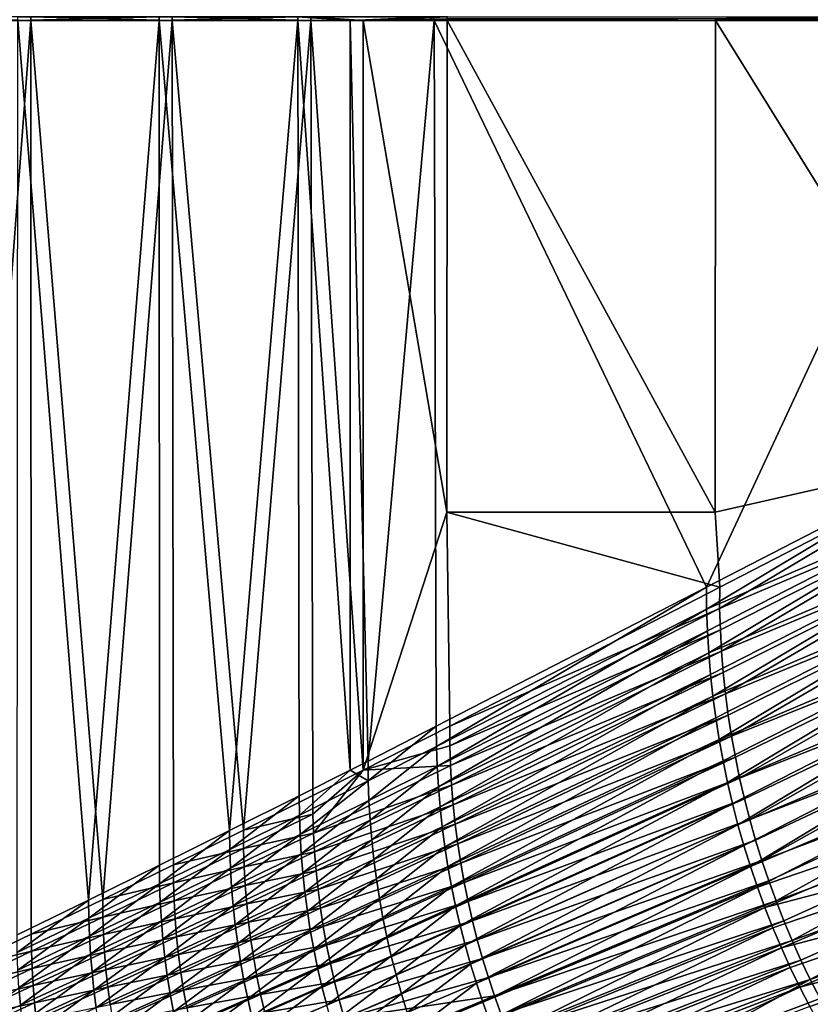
# Model space of a CAD drawing. Header units: metres. Extents: x -901 to 901, y -486 to 401.
# Tile 54 of 256: x -810 to -649, y -201 to -1. Entities that reach past the tile are written whole.
import ezdxf

# ---------------------------------------------------------------- set-up
doc = ezdxf.new("R2010")
doc.units = ezdxf.units.M

msp = doc.modelspace()

# ---------------------------------------------------------------- linework, layer by layer
at = {"layer": 'top0'}
for points in [[(-807.809692, 0, -84.516403), (-837.088196, 0, -32.084431), (-807.810669, -0.734328, -84.516914)], [(-807.810669, -0.734328, -84.516914), (-837.088196, 0, -32.084431), (-837.088196, -0.734328, -32.084431)], [(-810.437317, -0.734328, -85.966187), (-810.4375, 0, -85.965866), (-781.701599, 0, -138.666122)], [(-781.700806, -0.734328, -138.667664), (-810.437317, -0.734328, -85.966187), (-781.701599, 0, -138.666122)], [(-779.059814, -0.734328, -137.244614), (-807.809692, 0, -84.516403), (-807.810669, -0.734328, -84.516914)], [(-779.052307, 0, -137.24057), (-807.809692, 0, -84.516403), (-779.059814, -0.734328, -137.244614)], [(-781.700806, -0.734328, -138.667664), (-781.701599, 0, -138.666122), (-753.496826, 0, -191.653)], [(-753.495422, -0.734328, -191.655746), (-781.700806, -0.734328, -138.667664), (-753.496826, 0, -191.653)], [(-750.842468, -0.734328, -190.255051), (-779.052307, 0, -137.24057), (-779.059814, -0.734328, -137.244614)], [(-750.816284, 0, -190.241318), (-779.052307, 0, -137.24057), (-750.842468, -0.734328, -190.255051)], [(-753.495422, -0.734328, -191.655746), (-753.496826, 0, -191.653), (-742.870361, -0.734328, -211.955231)], [(-753.496826, 0, -191.653), (-725.827454, 0, -244.918442), (-742.870361, -0.734328, -211.955231)], [(-740.209778, -0.734328, -210.569122), (-750.816284, 0, -190.241318), (-750.842468, -0.734328, -190.255051)], [(-723.064026, 0, -243.459503), (-750.816284, 0, -190.241318), (-740.209778, -0.734328, -210.569122)], [(-742.870361, -0.734328, -211.955231), (-725.827454, 0, -244.918442), (-725.825378, -0.734328, -244.922424)], [(-723.216858, -0.367164, -243.568054), (-723.064026, 0, -243.459503), (-740.209778, -0.734328, -210.569122)], [(-725.827454, 0, -244.918442), (-616.804932, 0, -458.834534), (-725.825378, -0.734328, -244.922424)], [(-725.825378, -0.734328, -244.922424), (-616.804932, 0, -458.834534), (-616.804932, -0.734328, -458.834534)], [(-614.131897, -0.734328, -457.472565), (-614.131897, 0, -457.472565), (-668.633911, -0.367164, -350.511444)], [(-807.810669, -0.734328, -84.516914), (-837.088196, -0.734328, -32.084431), (-822.350586, -193.51033, -58.322872)], [(-807.810669, -0.734328, -84.516914), (-822.350586, -193.51033, -58.322872), (-807.704529, -186.459198, -84.709206)], [(-796.066223, -179.526642, -112.16452), (-810.610718, -186.594025, -85.651978), (-810.437317, -0.734328, -85.966187)], [(-781.700806, -0.734328, -138.667664), (-796.066223, -179.526642, -112.16452), (-810.437317, -0.734328, -85.966187)], [(-779.059814, -0.734328, -137.244614), (-807.810669, -0.734328, -84.516914), (-793.191101, -179.409454, -111.17083)], [(-793.191101, -179.409454, -111.17083), (-807.810669, -0.734328, -84.516914), (-807.704529, -186.459198, -84.709206)], [(-781.700806, -0.734328, -138.667664), (-781.656067, -172.460541, -138.750656), (-796.066223, -179.526642, -112.16452)], [(-778.811157, -172.360596, -137.706192), (-779.059814, -0.734328, -137.244614), (-793.191101, -179.409454, -111.17083)], [(-753.495422, -0.734328, -191.655746), (-767.380737, -165.394821, -165.409515), (-781.700806, -0.734328, -138.667664)], [(-767.380737, -165.394821, -165.409515), (-781.656067, -172.460541, -138.750656), (-781.700806, -0.734328, -138.667664)], [(-750.842468, -0.734328, -190.255051), (-779.059814, -0.734328, -137.244614), (-764.565918, -165.31218, -164.313034)], [(-779.059814, -0.734328, -137.244614), (-778.811157, -172.360596, -137.706192), (-764.565918, -165.31218, -164.313034)], [(-753.495422, -0.734328, -191.655746), (-753.240601, -158.329086, -192.140335), (-767.380737, -165.394821, -165.409515)], [(-750.842468, -0.734328, -190.255051), (-764.565918, -165.31218, -164.313034), (-750.455872, -158.264175, -190.990326)], [(-742.870361, -0.734328, -211.955231), (-742.870422, -153.103928, -211.955048), (-753.495422, -0.734328, -191.655746)], [(-742.870422, -153.103928, -211.955048), (-753.240601, -158.329086, -192.140335), (-753.495422, -0.734328, -191.655746)], [(-740.209778, -0.734328, -210.569122), (-750.842468, -0.734328, -190.255051), (-740.209839, -153.103928, -210.568954)], [(-740.209839, -153.103928, -210.568954), (-750.842468, -0.734328, -190.255051), (-750.455872, -158.264175, -190.990326)], [(-739.236023, -151.263885, -218.942551), (-742.870422, -153.103928, -211.955048), (-742.870361, -0.734328, -211.955231)], [(-725.825378, -0.734328, -244.922424), (-739.236023, -151.263885, -218.942551), (-742.870361, -0.734328, -211.955231)], [(-723.216858, -100.644043, -243.568054), (-740.209778, -0.734328, -210.569122), (-740.209839, -153.103928, -210.568954)], [(-740.209778, -0.734328, -210.569122), (-723.150757, -0.734328, -243.534088), (-723.216858, -0.367164, -243.568054)], [(-723.150757, -0.734328, -243.534088), (-740.209778, -0.734328, -210.569122), (-723.216858, -100.644043, -243.568054)], [(-725.367249, -144.19957, -245.815536), (-739.236023, -151.263885, -218.942551), (-725.825378, -0.734328, -244.922424)], [(-670.434082, -115.926102, -353.581329), (-725.367249, -144.19957, -245.815536), (-725.825378, -0.734328, -244.922424)], [(-725.825378, -0.734328, -244.922424), (-616.804932, -0.734328, -458.834534), (-670.434082, -115.926102, -353.581329)], [(-723.150757, -0.734328, -243.534088), (-668.570313, -0.734328, -350.479034), (-723.216858, -0.367164, -243.568054)], [(-723.216858, -0.367164, -243.568054), (-668.570313, -0.734328, -350.479034), (-668.633911, -0.367164, -350.511444)], [(-668.631653, -100.644043, -350.515869), (-723.150757, -0.734328, -243.534088), (-723.216858, -100.644043, -243.568054)], [(-668.570313, -0.734328, -350.479034), (-723.150757, -0.734328, -243.534088), (-668.631653, -100.644043, -350.515869)], [(-616.804932, -0.734328, -458.834534), (-616.838867, -88.329659, -458.767822), (-670.434082, -115.926102, -353.581329)], [(-668.570313, -0.734328, -350.479034), (-614.131897, -0.734328, -457.472565), (-668.633911, -0.367164, -350.511444)], [(-614.165894, -88.329659, -457.405853), (-668.570313, -0.734328, -350.479034), (-668.631653, -100.644043, -350.515869)], [(-614.131897, -0.734328, -457.472565), (-668.570313, -0.734328, -350.479034), (-614.165894, -88.329659, -457.405853)], [(-670.434082, -115.926102, -353.581329), (-616.838867, -88.329659, -458.767822), (-670.383667, -120.376602, -353.576569)], [(-616.838867, -88.329659, -458.767822), (-616.383362, -97.230095, -459.2565), (-670.383667, -120.376602, -353.576569)], [(-667.729553, -115.949875, -352.131775), (-614.165894, -88.329659, -457.405853), (-668.631653, -100.644043, -350.515869)], [(-667.748901, -120.282845, -352.144684), (-614.165894, -88.329659, -457.405853), (-667.729553, -115.949875, -352.131775)], [(-613.712524, -97.281593, -457.87912), (-614.165894, -88.329659, -457.405853), (-667.748901, -120.282845, -352.144684)], [(-670.383667, -120.376602, -353.576569), (-616.383362, -97.230095, -459.2565), (-670.226379, -124.822845, -353.573914)], [(-616.383362, -97.230095, -459.2565), (-669.962219, -129.262177, -353.573303), (-670.226379, -124.822845, -353.573914)], [(-616.383362, -97.230095, -459.2565), (-615.550049, -106.077751, -459.685333), (-669.962219, -129.262177, -353.573303)], [(-667.603149, -124.623314, -352.130127), (-613.712524, -97.281593, -457.87912), (-667.748901, -120.282845, -352.144684)], [(-613.712524, -97.281593, -457.87912), (-667.603149, -124.623314, -352.130127), (-667.35321, -128.959549, -352.118317)], [(-612.863892, -106.216515, -458.294708), (-613.712524, -97.281593, -457.87912), (-667.35321, -128.959549, -352.118317)], [(-740.209839, -153.103928, -210.568954), (-722.620789, -144.166611, -244.564392), (-723.216858, -100.644043, -243.568054)], [(-722.620789, -144.166611, -244.564392), (-667.729553, -115.949875, -352.131775), (-723.216858, -100.644043, -243.568054)], [(-723.216858, -100.644043, -243.568054), (-667.729553, -115.949875, -352.131775), (-668.631653, -100.644043, -350.515869)], [(-615.550049, -106.077751, -459.685333), (-669.591248, -133.691971, -353.574738), (-669.962219, -129.262177, -353.573303)], [(-669.591248, -133.691971, -353.574738), (-615.550049, -106.077751, -459.685333), (-669.113586, -138.109573, -353.578125)], [(-615.550049, -106.077751, -459.685333), (-614.345459, -114.860573, -460.055634), (-669.113586, -138.109573, -353.578125)], [(-612.863892, -106.216515, -458.294708), (-667.35321, -128.959549, -352.118317), (-666.999268, -133.288513, -352.109253)], [(-666.541565, -137.607285, -352.102966), (-612.863892, -106.216515, -458.294708), (-666.999268, -133.288513, -352.109253)], [(-611.619263, -115.12542, -458.653259), (-612.863892, -106.216515, -458.294708), (-666.541565, -137.607285, -352.102966)], [(-725.320801, -148.305405, -245.812531), (-725.367249, -144.19957, -245.815536), (-670.434082, -115.926102, -353.581329)], [(-725.320801, -148.305405, -245.812531), (-670.434082, -115.926102, -353.581329), (-670.383667, -120.376602, -353.576569)], [(-722.620789, -144.166611, -244.564392), (-667.748901, -120.282845, -352.144684), (-667.729553, -115.949875, -352.131775)], [(-669.113586, -138.109573, -353.578125), (-614.345459, -114.860573, -460.055634), (-668.52948, -142.512344, -353.583496)], [(-614.345459, -114.860573, -460.055634), (-667.83905, -146.897659, -353.59079), (-668.52948, -142.512344, -353.583496)], [(-614.345459, -114.860573, -460.055634), (-612.775635, -123.566879, -460.368866), (-667.83905, -146.897659, -353.59079)], [(-665.980164, -141.913452, -352.099426), (-611.619263, -115.12542, -458.653259), (-666.541565, -137.607285, -352.102966)], [(-611.619263, -115.12542, -458.653259), (-665.980164, -141.913452, -352.099426), (-665.315186, -146.204742, -352.098572)], [(-609.978149, -123.998863, -458.955475), (-611.619263, -115.12542, -458.653259), (-665.315186, -146.204742, -352.098572)], [(-725.177063, -152.405289, -245.81189), (-725.320801, -148.305405, -245.812531), (-670.383667, -120.376602, -353.576569)], [(-725.177063, -152.405289, -245.81189), (-670.383667, -120.376602, -353.576569), (-670.226379, -124.822845, -353.573914)], [(-722.596619, -148.166397, -244.556442), (-667.748901, -120.282845, -352.144684), (-722.620789, -144.166611, -244.564392)], [(-667.603149, -124.623314, -352.130127), (-667.748901, -120.282845, -352.144684), (-722.596619, -148.166397, -244.556442)], [(-612.775635, -123.566879, -460.368866), (-667.042786, -151.262909, -353.599945), (-667.83905, -146.897659, -353.59079)], [(-667.042786, -151.262909, -353.599945), (-612.775635, -123.566879, -460.368866), (-666.14093, -155.605484, -353.610962)], [(-612.775635, -123.566879, -460.368866), (-610.845642, -132.185837, -460.626404), (-666.14093, -155.605484, -353.610962)], [(-609.978149, -123.998863, -458.955475), (-665.315186, -146.204742, -352.098572), (-664.546814, -150.478912, -352.100403)], [(-663.67511, -154.733658, -352.104858), (-609.978149, -123.998863, -458.955475), (-664.546814, -150.478912, -352.100403)], [(-607.944824, -132.820221, -459.201874), (-609.978149, -123.998863, -458.955475), (-663.67511, -154.733658, -352.104858)], [(-724.936035, -156.496887, -245.813583), (-725.177063, -152.405289, -245.81189), (-670.226379, -124.822845, -353.573914)], [(-670.226379, -124.822845, -353.573914), (-669.962219, -129.262177, -353.573303), (-724.936035, -156.496887, -245.813583)], [(-667.603149, -124.623314, -352.130127), (-722.596619, -148.166397, -244.556442), (-722.463989, -152.165344, -244.544098)], [(-667.35321, -128.959549, -352.118317), (-667.603149, -124.623314, -352.130127), (-722.463989, -152.165344, -244.544098)], [(-669.962219, -129.262177, -353.573303), (-724.597717, -160.577805, -245.817535), (-724.936035, -156.496887, -245.813583)], [(-669.962219, -129.262177, -353.573303), (-669.591248, -133.691971, -353.574738), (-724.597717, -160.577805, -245.817535)], [(-667.35321, -128.959549, -352.118317), (-722.463989, -152.165344, -244.544098), (-722.236328, -156.159744, -244.534714)], [(-666.999268, -133.288513, -352.109253), (-667.35321, -128.959549, -352.118317), (-722.236328, -156.159744, -244.534714)], [(-669.591248, -133.691971, -353.574738), (-724.162231, -164.645721, -245.823715), (-724.597717, -160.577805, -245.817535)], [(-724.162231, -164.645721, -245.823715), (-669.591248, -133.691971, -353.574738), (-669.113586, -138.109573, -353.578125)], [(-666.999268, -133.288513, -352.109253), (-722.236328, -156.159744, -244.534714), (-721.91394, -160.145798, -244.528305)], [(-666.541565, -137.607285, -352.102966), (-666.999268, -133.288513, -352.109253), (-721.91394, -160.145798, -244.528305)], [(-666.14093, -155.605484, -353.610962), (-610.845642, -132.185837, -460.626404), (-665.134033, -159.922791, -353.62384)], [(-610.845642, -132.185837, -460.626404), (-664.022522, -164.21225, -353.638458), (-665.134033, -159.922791, -353.62384)], [(-610.845642, -132.185837, -460.626404), (-608.560303, -140.706741, -460.829681), (-664.022522, -164.21225, -353.638458)], [(-662.700256, -158.966599, -352.111877), (-607.944824, -132.820221, -459.201874), (-663.67511, -154.733658, -352.104858)], [(-607.944824, -132.820221, -459.201874), (-662.700256, -158.966599, -352.111877), (-661.622375, -163.175339, -352.12149)], [(-605.527222, -141.56691, -459.392853), (-607.944824, -132.820221, -459.201874), (-661.622375, -163.175339, -352.12149)], [(-723.629822, -168.698257, -245.832062), (-724.162231, -164.645721, -245.823715), (-669.113586, -138.109573, -353.578125)], [(-723.629822, -168.698257, -245.832062), (-669.113586, -138.109573, -353.578125), (-668.52948, -142.512344, -353.583496)], [(-666.541565, -137.607285, -352.102966), (-721.91394, -160.145798, -244.528305), (-721.497253, -164.119949, -244.524918)], [(-665.980164, -141.913452, -352.099426), (-666.541565, -137.607285, -352.102966), (-721.497253, -164.119949, -244.524918)], [(-665.980164, -141.913452, -352.099426), (-721.497253, -164.119949, -244.524918), (-720.986328, -168.080078, -244.52446)], [(-665.315186, -146.204742, -352.098572), (-665.980164, -141.913452, -352.099426), (-720.986328, -168.080078, -244.52446)], [(-608.560303, -140.706741, -460.829681), (-662.807068, -168.471298, -353.654846), (-664.022522, -164.21225, -353.638458)], [(-662.807068, -168.471298, -353.654846), (-608.560303, -140.706741, -460.829681), (-661.488281, -172.697403, -353.672974)], [(-605.527222, -141.56691, -459.392853), (-661.622375, -163.175339, -352.12149), (-660.44165, -167.357452, -352.133636)], [(-608.560303, -140.706741, -460.829681), (-605.9245, -149.118973, -460.97934), (-661.488281, -172.697403, -353.672974)], [(-659.158264, -171.510559, -352.148315), (-605.527222, -141.56691, -459.392853), (-660.44165, -167.357452, -352.133636)], [(-602.733521, -150.216125, -459.528778), (-605.527222, -141.56691, -459.392853), (-659.158264, -171.510559, -352.148315)], [(-723.00061, -172.733093, -245.842514), (-723.629822, -168.698257, -245.832062), (-668.52948, -142.512344, -353.583496)], [(-668.52948, -142.512344, -353.583496), (-667.83905, -146.897659, -353.59079), (-723.00061, -172.733093, -245.842514)], [(-740.209839, -153.103928, -210.568954), (-722.596619, -148.166397, -244.556442), (-722.620789, -144.166611, -244.564392)], [(-739.236023, -151.263885, -218.942551), (-725.367249, -144.19957, -245.815536), (-739.190369, -155.283661, -218.940125)], [(-739.190369, -155.283661, -218.940125), (-725.367249, -144.19957, -245.815536), (-725.320801, -148.305405, -245.812531)], [(-667.83905, -146.897659, -353.59079), (-722.274841, -176.747879, -245.855011), (-723.00061, -172.733093, -245.842514)], [(-667.83905, -146.897659, -353.59079), (-667.042786, -151.262909, -353.599945), (-722.274841, -176.747879, -245.855011)], [(-665.315186, -146.204742, -352.098572), (-720.986328, -168.080078, -244.52446), (-720.381226, -172.02446, -244.526901)], [(-664.546814, -150.478912, -352.100403), (-665.315186, -146.204742, -352.098572), (-720.381226, -172.02446, -244.526901)], [(-722.463989, -152.165344, -244.544098), (-722.596619, -148.166397, -244.556442), (-740.209839, -153.103928, -210.568954)], [(-739.049622, -159.297226, -218.940109), (-739.190369, -155.283661, -218.940125), (-725.320801, -148.305405, -245.812531)], [(-739.049622, -159.297226, -218.940109), (-725.320801, -148.305405, -245.812531), (-725.177063, -152.405289, -245.81189)], [(-661.488281, -172.697403, -353.672974), (-605.9245, -149.118973, -460.97934), (-660.066895, -176.888031, -353.692749)], [(-605.9245, -149.118973, -460.97934), (-602.942749, -157.412018, -461.074799), (-660.066895, -176.888031, -353.692749)], [(-739.190369, -155.283661, -218.940125), (-742.870422, -153.103928, -211.955048), (-739.236023, -151.263885, -218.942551)], [(-667.042786, -151.262909, -353.599945), (-721.453003, -180.740311, -245.869507), (-722.274841, -176.747879, -245.855011)], [(-721.453003, -180.740311, -245.869507), (-667.042786, -151.262909, -353.599945), (-666.14093, -155.605484, -353.610962)], [(-664.546814, -150.478912, -352.100403), (-720.381226, -172.02446, -244.526901), (-719.681946, -175.951324, -244.53215)], [(-663.67511, -154.733658, -352.104858), (-664.546814, -150.478912, -352.100403), (-719.681946, -175.951324, -244.53215)], [(-657.772339, -175.632248, -352.165497), (-602.733521, -150.216125, -459.528778), (-659.158264, -171.510559, -352.148315)], [(-602.733521, -150.216125, -459.528778), (-657.772339, -175.632248, -352.165497), (-656.284119, -179.720093, -352.185181)], [(-599.571777, -158.745132, -459.610016), (-602.733521, -150.216125, -459.528778), (-656.284119, -179.720093, -352.185181)], [(-753.195679, -162.262863, -192.138412), (-753.240601, -158.329086, -192.140335), (-742.870422, -153.103928, -211.955048)], [(-753.195679, -162.262863, -192.138412), (-742.870422, -153.103928, -211.955048), (-739.190369, -155.283661, -218.940125)], [(-740.209839, -153.103928, -210.568954), (-750.455872, -158.264175, -190.990326), (-750.451233, -162.098068, -190.982849)], [(-750.32428, -165.927063, -190.971436), (-740.209839, -153.103928, -210.568954), (-750.451233, -162.098068, -190.982849)], [(-722.236328, -156.159744, -244.534714), (-722.463989, -152.165344, -244.544098), (-750.32428, -165.927063, -190.971436)], [(-750.32428, -165.927063, -190.971436), (-722.463989, -152.165344, -244.544098), (-740.209839, -153.103928, -210.568954)], [(-738.813782, -163.302338, -218.942474), (-739.049622, -159.297226, -218.940109), (-725.177063, -152.405289, -245.81189)], [(-738.813782, -163.302338, -218.942474), (-725.177063, -152.405289, -245.81189), (-724.936035, -156.496887, -245.813583)], [(-753.057678, -166.19043, -192.138809), (-753.195679, -162.262863, -192.138412), (-739.190369, -155.283661, -218.940125)], [(-753.057678, -166.19043, -192.138809), (-739.190369, -155.283661, -218.940125), (-739.049622, -159.297226, -218.940109)], [(-720.5354, -184.708069, -245.885956), (-721.453003, -180.740311, -245.869507), (-666.14093, -155.605484, -353.610962)], [(-666.14093, -155.605484, -353.610962), (-665.134033, -159.922791, -353.62384), (-720.5354, -184.708069, -245.885956)], [(-663.67511, -154.733658, -352.104858), (-719.681946, -175.951324, -244.53215), (-718.888611, -179.858902, -244.540146)], [(-662.700256, -158.966599, -352.111877), (-663.67511, -154.733658, -352.104858), (-718.888611, -179.858902, -244.540146)], [(-750.106323, -169.751541, -190.962906), (-722.236328, -156.159744, -244.534714), (-750.32428, -165.927063, -190.971436)], [(-721.91394, -160.145798, -244.528305), (-722.236328, -156.159744, -244.534714), (-750.106323, -169.751541, -190.962906)], [(-738.482849, -167.296661, -218.947128), (-738.813782, -163.302338, -218.942474), (-724.936035, -156.496887, -245.813583)], [(-724.936035, -156.496887, -245.813583), (-724.597717, -160.577805, -245.817535), (-738.482849, -167.296661, -218.947128)], [(-660.066895, -176.888031, -353.692749), (-602.942749, -157.412018, -461.074799), (-658.54364, -181.040695, -353.714203)], [(-602.942749, -157.412018, -461.074799), (-599.619751, -165.575348, -461.115479), (-658.54364, -181.040695, -353.714203)], [(-767.336548, -169.242737, -165.407898), (-767.380737, -165.394821, -165.409515), (-753.240601, -158.329086, -192.140335)], [(-767.336548, -169.242737, -165.407898), (-753.240601, -158.329086, -192.140335), (-753.195679, -162.262863, -192.138412)], [(-750.451233, -162.098068, -190.982849), (-750.455872, -158.264175, -190.990326), (-764.565918, -165.31218, -164.313034)], [(-752.826599, -170.109528, -192.141479), (-753.057678, -166.19043, -192.138809), (-739.049622, -159.297226, -218.940109)], [(-752.826599, -170.109528, -192.141479), (-739.049622, -159.297226, -218.940109), (-738.813782, -163.302338, -218.942474)], [(-665.134033, -159.922791, -353.62384), (-719.522461, -188.648865, -245.904282), (-720.5354, -184.708069, -245.885956)], [(-665.134033, -159.922791, -353.62384), (-664.022522, -164.21225, -353.638458), (-719.522461, -188.648865, -245.904282)], [(-662.700256, -158.966599, -352.111877), (-718.888611, -179.858902, -244.540146), (-718.001282, -183.745102, -244.550842)], [(-661.622375, -163.175339, -352.12149), (-662.700256, -158.966599, -352.111877), (-718.001282, -183.745102, -244.550842)], [(-599.571777, -158.745132, -459.610016), (-656.284119, -179.720093, -352.185181), (-654.693665, -183.771713, -352.207306)], [(-653.001404, -187.784653, -352.231842), (-599.571777, -158.745132, -459.610016), (-654.693665, -183.771713, -352.207306)], [(-596.050171, -167.131149, -459.636993), (-599.571777, -158.745132, -459.610016), (-653.001404, -187.784653, -352.231842)], [(-764.553406, -169.062027, -164.291183), (-750.451233, -162.098068, -190.982849), (-764.565918, -165.31218, -164.313034)], [(-750.32428, -165.927063, -190.971436), (-750.451233, -162.098068, -190.982849), (-764.553406, -169.062027, -164.291183)], [(-749.797729, -173.567612, -190.95726), (-721.91394, -160.145798, -244.528305), (-750.106323, -169.751541, -190.962906)], [(-721.497253, -164.119949, -244.524918), (-721.91394, -160.145798, -244.528305), (-749.797729, -173.567612, -190.95726)], [(-724.597717, -160.577805, -245.817535), (-738.057007, -171.277924, -218.954025), (-738.482849, -167.296661, -218.947128)], [(-724.597717, -160.577805, -245.817535), (-724.162231, -164.645721, -245.823715), (-738.057007, -171.277924, -218.954025)], [(-767.201111, -173.084579, -165.408386), (-767.336548, -169.242737, -165.407898), (-753.195679, -162.262863, -192.138412)], [(-767.201111, -173.084579, -165.408386), (-753.195679, -162.262863, -192.138412), (-753.057678, -166.19043, -192.138809)], [(-752.502502, -174.017914, -192.146332), (-752.826599, -170.109528, -192.141479), (-738.813782, -163.302338, -218.942474)], [(-752.502502, -174.017914, -192.146332), (-738.813782, -163.302338, -218.942474), (-738.482849, -167.296661, -218.947128)], [(-749.398865, -177.371704, -190.954529), (-721.497253, -164.119949, -244.524918), (-749.797729, -173.567612, -190.95726)], [(-720.986328, -168.080078, -244.52446), (-721.497253, -164.119949, -244.524918), (-749.398865, -177.371704, -190.954529)], [(-661.622375, -163.175339, -352.12149), (-718.001282, -183.745102, -244.550842), (-717.020203, -187.607742, -244.564194)], [(-660.44165, -167.357452, -352.133636), (-661.622375, -163.175339, -352.12149), (-717.020203, -187.607742, -244.564194)], [(-781.612488, -176.222702, -138.749374), (-781.656067, -172.460541, -138.750656), (-767.380737, -165.394821, -165.409515)], [(-781.612488, -176.222702, -138.749374), (-767.380737, -165.394821, -165.409515), (-767.336548, -169.242737, -165.407898)], [(-764.565918, -165.31218, -164.313034), (-778.811157, -172.360596, -137.706192), (-764.553406, -169.062027, -164.291183)], [(-764.428955, -172.806335, -164.280121), (-750.32428, -165.927063, -190.971436), (-764.553406, -169.062027, -164.291183)], [(-750.106323, -169.751541, -190.962906), (-750.32428, -165.927063, -190.971436), (-764.428955, -172.806335, -164.280121)], [(-724.162231, -164.645721, -245.823715), (-737.536316, -175.243851, -218.963104), (-738.057007, -171.277924, -218.954025)], [(-737.536316, -175.243851, -218.963104), (-724.162231, -164.645721, -245.823715), (-723.629822, -168.698257, -245.832062)], [(-664.022522, -164.21225, -353.638458), (-718.414795, -192.560394, -245.924454), (-719.522461, -188.648865, -245.904282)], [(-664.022522, -164.21225, -353.638458), (-662.807068, -168.471298, -353.654846), (-718.414795, -192.560394, -245.924454)], [(-658.54364, -181.040695, -353.714203), (-599.619751, -165.575348, -461.115479), (-656.919434, -185.152908, -353.737244)], [(-599.619751, -165.575348, -461.115479), (-655.19519, -189.222229, -353.761902), (-656.919434, -185.152908, -353.737244)], [(-599.619751, -165.575348, -461.115479), (-595.959412, -173.598099, -461.100769), (-655.19519, -189.222229, -353.761902)], [(-766.974426, -176.918167, -165.410919), (-767.201111, -173.084579, -165.408386), (-753.057678, -166.19043, -192.138809)], [(-766.974426, -176.918167, -165.410919), (-753.057678, -166.19043, -192.138809), (-752.826599, -170.109528, -192.141479)], [(-752.085449, -177.913376, -192.15332), (-752.502502, -174.017914, -192.146332), (-738.482849, -167.296661, -218.947128)], [(-738.482849, -167.296661, -218.947128), (-738.057007, -171.277924, -218.954025), (-752.085449, -177.913376, -192.15332)], [(-748.909851, -181.161789, -190.954666), (-720.986328, -168.080078, -244.52446), (-749.398865, -177.371704, -190.954529)], [(-720.381226, -172.02446, -244.526901), (-720.986328, -168.080078, -244.52446), (-748.909851, -181.161789, -190.954666)], [(-660.44165, -167.357452, -352.133636), (-717.020203, -187.607742, -244.564194), (-715.945435, -191.444687, -244.580185)], [(-659.158264, -171.510559, -352.148315), (-660.44165, -167.357452, -352.133636), (-715.945435, -191.444687, -244.580185)], [(-651.208374, -191.756424, -352.25882), (-596.050171, -167.131149, -459.636993), (-653.001404, -187.784653, -352.231842)], [(-649.31604, -195.684418, -352.288177), (-596.050171, -167.131149, -459.636993), (-651.208374, -191.756424, -352.25882)], [(-592.176758, -175.35141, -459.610077), (-596.050171, -167.131149, -459.636993), (-649.31604, -195.684418, -352.288177)], [(-781.47937, -179.979126, -138.749924), (-781.612488, -176.222702, -138.749374), (-767.336548, -169.242737, -165.407898)], [(-781.47937, -179.979126, -138.749924), (-767.336548, -169.242737, -165.407898), (-767.201111, -173.084579, -165.408386)], [(-778.811157, -172.360596, -137.706192), (-778.786743, -176.025574, -137.674316), (-764.553406, -169.062027, -164.291183)], [(-764.553406, -169.062027, -164.291183), (-778.786743, -176.025574, -137.674316), (-764.428955, -172.806335, -164.280121)], [(-766.656616, -180.741318, -165.415436), (-766.974426, -176.918167, -165.410919), (-752.826599, -170.109528, -192.141479)], [(-766.656616, -180.741318, -165.415436), (-752.826599, -170.109528, -192.141479), (-752.502502, -174.017914, -192.146332)], [(-764.215393, -176.546249, -164.271805), (-750.106323, -169.751541, -190.962906), (-764.428955, -172.806335, -164.280121)], [(-749.797729, -173.567612, -190.95726), (-750.106323, -169.751541, -190.962906), (-764.215393, -176.546249, -164.271805)], [(-736.921082, -179.192169, -218.974304), (-737.536316, -175.243851, -218.963104), (-723.629822, -168.698257, -245.832062)], [(-736.921082, -179.192169, -218.974304), (-723.629822, -168.698257, -245.832062), (-723.00061, -172.733093, -245.842514)], [(-662.807068, -168.471298, -353.654846), (-717.212952, -196.440414, -245.946396), (-718.414795, -192.560394, -245.924454)], [(-717.212952, -196.440414, -245.946396), (-662.807068, -168.471298, -353.654846), (-661.488281, -172.697403, -353.672974)], [(-738.057007, -171.277924, -218.954025), (-751.575623, -181.793701, -192.162399), (-752.085449, -177.913376, -192.15332)], [(-738.057007, -171.277924, -218.954025), (-737.536316, -175.243851, -218.963104), (-751.575623, -181.793701, -192.162399)], [(-748.330811, -184.93631, -190.957565), (-720.381226, -172.02446, -244.526901), (-748.909851, -181.161789, -190.954666)], [(-719.681946, -175.951324, -244.53215), (-720.381226, -172.02446, -244.526901), (-748.330811, -184.93631, -190.957565)], [(-659.158264, -171.510559, -352.148315), (-715.945435, -191.444687, -244.580185), (-714.7771, -195.253738, -244.59874)], [(-657.772339, -175.632248, -352.165497), (-659.158264, -171.510559, -352.148315), (-714.7771, -195.253738, -244.59874)], [(-796.023132, -183.203125, -112.163651), (-796.066223, -179.526642, -112.16452), (-781.656067, -172.460541, -138.750656)], [(-796.023132, -183.203125, -112.163651), (-781.656067, -172.460541, -138.750656), (-781.612488, -176.222702, -138.749374)], [(-778.811157, -172.360596, -137.706192), (-793.191101, -179.409454, -111.17083), (-778.786743, -176.025574, -137.674316)], [(-781.256714, -183.727707, -138.752258), (-781.47937, -179.979126, -138.749924), (-767.201111, -173.084579, -165.408386)], [(-781.256714, -183.727707, -138.752258), (-767.201111, -173.084579, -165.408386), (-766.974426, -176.918167, -165.410919)], [(-778.786743, -176.025574, -137.674316), (-778.664612, -179.68544, -137.663467), (-764.428955, -172.806335, -164.280121)], [(-764.428955, -172.806335, -164.280121), (-778.664612, -179.68544, -137.663467), (-764.215393, -176.546249, -164.271805)], [(-766.247742, -184.551849, -165.42189), (-766.656616, -180.741318, -165.415436), (-752.502502, -174.017914, -192.146332)], [(-766.247742, -184.551849, -165.42189), (-752.502502, -174.017914, -192.146332), (-752.085449, -177.913376, -192.15332)], [(-763.913025, -180.277954, -164.266235), (-749.797729, -173.567612, -190.95726), (-764.215393, -176.546249, -164.271805)], [(-749.398865, -177.371704, -190.954529), (-749.797729, -173.567612, -190.95726), (-763.913025, -180.277954, -164.266235)], [(-736.211487, -183.12059, -218.987564), (-736.921082, -179.192169, -218.974304), (-723.00061, -172.733093, -245.842514)], [(-723.00061, -172.733093, -245.842514), (-722.274841, -176.747879, -245.855011), (-736.211487, -183.12059, -218.987564)], [(-715.917542, -200.286667, -245.970047), (-717.212952, -196.440414, -245.946396), (-661.488281, -172.697403, -353.672974)], [(-661.488281, -172.697403, -353.672974), (-660.066895, -176.888031, -353.692749), (-715.917542, -200.286667, -245.970047)], [(-595.959412, -173.598099, -461.100769), (-653.371765, -193.246201, -353.788055), (-655.19519, -189.222229, -353.761902)], [(-653.371765, -193.246201, -353.788055), (-595.959412, -173.598099, -461.100769), (-651.450317, -197.222443, -353.815735)], [(-595.959412, -173.598099, -461.100769), (-591.965454, -181.469208, -461.03009), (-651.450317, -197.222443, -353.815735)], [(-793.191101, -179.409454, -111.17083), (-793.159607, -182.98938, -111.138824), (-778.786743, -176.025574, -137.674316)], [(-778.786743, -176.025574, -137.674316), (-793.159607, -182.98938, -111.138824), (-778.664612, -179.68544, -137.663467)], [(-737.536316, -175.243851, -218.963104), (-750.973328, -185.656647, -192.173492), (-751.575623, -181.793701, -192.162399)], [(-750.973328, -185.656647, -192.173492), (-737.536316, -175.243851, -218.963104), (-736.921082, -179.192169, -218.974304)], [(-747.661743, -188.69368, -190.963181), (-719.681946, -175.951324, -244.53215), (-748.330811, -184.93631, -190.957565)], [(-718.888611, -179.858902, -244.540146), (-719.681946, -175.951324, -244.53215), (-747.661743, -188.69368, -190.963181)], [(-657.772339, -175.632248, -352.165497), (-714.7771, -195.253738, -244.59874), (-713.515442, -199.032745, -244.619843)], [(-656.284119, -179.720093, -352.185181), (-657.772339, -175.632248, -352.165497), (-713.515442, -199.032745, -244.619843)], [(-647.325806, -199.566086, -352.319885), (-592.176758, -175.35141, -459.610077), (-649.31604, -195.684418, -352.288177)], [(-795.89209, -186.874466, -112.164307), (-796.023132, -183.203125, -112.163651), (-781.612488, -176.222702, -138.749374)], [(-795.89209, -186.874466, -112.164307), (-781.612488, -176.222702, -138.749374), (-781.47937, -179.979126, -138.749924)], [(-780.944641, -187.466293, -138.756332), (-781.256714, -183.727707, -138.752258), (-766.974426, -176.918167, -165.410919)], [(-780.944641, -187.466293, -138.756332), (-766.974426, -176.918167, -165.410919), (-766.656616, -180.741318, -165.415436)], [(-778.664612, -179.68544, -137.663467), (-778.455078, -183.341064, -137.655121), (-764.215393, -176.546249, -164.271805)], [(-764.215393, -176.546249, -164.271805), (-778.455078, -183.341064, -137.655121), (-763.913025, -180.277954, -164.266235)], [(-765.747986, -188.34758, -165.430237), (-766.247742, -184.551849, -165.42189), (-752.085449, -177.913376, -192.15332)], [(-752.085449, -177.913376, -192.15332), (-751.575623, -181.793701, -192.162399), (-765.747986, -188.34758, -165.430237)], [(-763.522217, -183.997971, -164.263428), (-749.398865, -177.371704, -190.954529), (-763.913025, -180.277954, -164.266235)], [(-748.909851, -181.161789, -190.954666), (-749.398865, -177.371704, -190.954529), (-763.522217, -183.997971, -164.263428)], [(-722.274841, -176.747879, -245.855011), (-735.40802, -187.026871, -219.002823), (-736.211487, -183.12059, -218.987564)], [(-722.274841, -176.747879, -245.855011), (-721.453003, -180.740311, -245.869507), (-735.40802, -187.026871, -219.002823)], [(-660.066895, -176.888031, -353.692749), (-714.529236, -204.096909, -245.995377), (-715.917542, -200.286667, -245.970047)], [(-660.066895, -176.888031, -353.692749), (-658.54364, -181.040695, -353.714203), (-714.529236, -204.096909, -245.995377)], [(-810.568054, -190.184967, -85.651489), (-810.610718, -186.594025, -85.651978), (-796.066223, -179.526642, -112.16452)], [(-810.568054, -190.184967, -85.651489), (-796.066223, -179.526642, -112.16452), (-796.023132, -183.203125, -112.163651)], [(-793.191101, -179.409454, -111.17083), (-807.704529, -186.459198, -84.709206), (-793.159607, -182.98938, -111.138824)], [(-795.673096, -190.538559, -112.166435), (-795.89209, -186.874466, -112.164307), (-781.47937, -179.979126, -138.749924)], [(-795.673096, -190.538559, -112.166435), (-781.47937, -179.979126, -138.749924), (-781.256714, -183.727707, -138.752258)], [(-793.159607, -182.98938, -111.138824), (-793.039673, -186.565002, -111.127991), (-778.664612, -179.68544, -137.663467)], [(-778.664612, -179.68544, -137.663467), (-793.039673, -186.565002, -111.127991), (-778.455078, -183.341064, -137.655121)], [(-750.278748, -189.500015, -192.186554), (-750.973328, -185.656647, -192.173492), (-736.921082, -179.192169, -218.974304)], [(-750.278748, -189.500015, -192.186554), (-736.921082, -179.192169, -218.974304), (-736.211487, -183.12059, -218.987564)], [(-746.90271, -192.432251, -190.971405), (-718.888611, -179.858902, -244.540146), (-747.661743, -188.69368, -190.963181)], [(-718.001282, -183.745102, -244.550842), (-718.888611, -179.858902, -244.540146), (-746.90271, -192.432251, -190.971405)], [(-656.284119, -179.720093, -352.185181), (-713.515442, -199.032745, -244.619843), (-712.160461, -202.779526, -244.643433)], [(-654.693665, -183.771713, -352.207306), (-656.284119, -179.720093, -352.185181), (-712.160461, -202.779526, -244.643433)], [(-780.543274, -191.192749, -138.7621), (-780.944641, -187.466293, -138.756332), (-766.656616, -180.741318, -165.415436)], [(-780.543274, -191.192749, -138.7621), (-766.656616, -180.741318, -165.415436), (-766.247742, -184.551849, -165.42189)], [(-778.455078, -183.341064, -137.655121), (-778.158569, -186.988861, -137.649292), (-763.913025, -180.277954, -164.266235)], [(-763.913025, -180.277954, -164.266235), (-778.158569, -186.988861, -137.649292), (-763.522217, -183.997971, -164.263428)], [(-751.575623, -181.793701, -192.162399), (-765.157654, -192.126373, -165.440414), (-765.747986, -188.34758, -165.430237)], [(-751.575623, -181.793701, -192.162399), (-750.973328, -185.656647, -192.173492), (-765.157654, -192.126373, -165.440414)], [(-763.043152, -187.70433, -164.263336), (-748.909851, -181.161789, -190.954666), (-763.522217, -183.997971, -164.263428)], [(-748.330811, -184.93631, -190.957565), (-748.909851, -181.161789, -190.954666), (-763.043152, -187.70433, -164.263336)], [(-721.453003, -180.740311, -245.869507), (-734.510925, -190.908783, -219.02002), (-735.40802, -187.026871, -219.002823)], [(-734.510925, -190.908783, -219.02002), (-721.453003, -180.740311, -245.869507), (-720.5354, -184.708069, -245.885956)], [(-658.54364, -181.040695, -353.714203), (-713.048767, -207.868958, -246.022308), (-714.529236, -204.096909, -245.995377)], [(-658.54364, -181.040695, -353.714203), (-656.919434, -185.152908, -353.737244), (-713.048767, -207.868958, -246.022308)], [(-651.450317, -197.222443, -353.815735), (-591.965454, -181.469208, -461.03009), (-649.431885, -201.14859, -353.844879)], [(-591.965454, -181.469208, -461.03009), (-645.108704, -208.841248, -353.90744), (-649.431885, -201.14859, -353.844879)], [(-810.438843, -193.771561, -85.652107), (-810.568054, -190.184967, -85.651489), (-796.023132, -183.203125, -112.163651)], [(-810.438843, -193.771561, -85.652107), (-796.023132, -183.203125, -112.163651), (-795.89209, -186.874466, -112.164307)], [(-807.704529, -186.459198, -84.709206), (-807.671082, -189.954071, -84.683388), (-793.159607, -182.98938, -111.138824)], [(-793.159607, -182.98938, -111.138824), (-807.671082, -189.954071, -84.683388), (-793.039673, -186.565002, -111.127991)], [(-795.366211, -194.193298, -112.170006), (-795.673096, -190.538559, -112.166435), (-781.256714, -183.727707, -138.752258)], [(-795.366211, -194.193298, -112.170006), (-781.256714, -183.727707, -138.752258), (-780.944641, -187.466293, -138.756332)], [(-793.039673, -186.565002, -111.127991), (-792.833984, -190.136627, -111.119339), (-778.455078, -183.341064, -137.655121)], [(-778.455078, -183.341064, -137.655121), (-792.833984, -190.136627, -111.119339), (-778.158569, -186.988861, -137.649292)], [(-778.158569, -186.988861, -137.649292), (-777.775269, -190.625504, -137.646027), (-763.522217, -183.997971, -164.263428)], [(-763.522217, -183.997971, -164.263428), (-777.775269, -190.625504, -137.646027), (-763.043152, -187.70433, -164.263336)], [(-749.492249, -193.321609, -192.201508), (-750.278748, -189.500015, -192.186554), (-736.211487, -183.12059, -218.987564)], [(-736.211487, -183.12059, -218.987564), (-735.40802, -187.026871, -219.002823), (-749.492249, -193.321609, -192.201508)], [(-746.053833, -196.15007, -190.982224), (-718.001282, -183.745102, -244.550842), (-746.90271, -192.432251, -190.971405)], [(-717.020203, -187.607742, -244.564194), (-718.001282, -183.745102, -244.550842), (-746.053833, -196.15007, -190.982224)], [(-654.693665, -183.771713, -352.207306), (-712.160461, -202.779526, -244.643433), (-710.712463, -206.491928, -244.669479)], [(-654.693665, -183.771713, -352.207306), (-710.712463, -206.491928, -244.669479), (-653.001404, -187.784653, -352.231842)], [(-780.052795, -194.904938, -138.769516), (-780.543274, -191.192749, -138.7621), (-766.247742, -184.551849, -165.42189)], [(-780.052795, -194.904938, -138.769516), (-766.247742, -184.551849, -165.42189), (-765.747986, -188.34758, -165.430237)], [(-750.973328, -185.656647, -192.173492), (-764.476929, -195.886047, -165.452347), (-765.157654, -192.126373, -165.440414)], [(-764.476929, -195.886047, -165.452347), (-750.973328, -185.656647, -192.173492), (-750.278748, -189.500015, -192.186554)], [(-762.475891, -191.395477, -164.265884), (-748.330811, -184.93631, -190.957565), (-763.043152, -187.70433, -164.263336)], [(-747.661743, -188.69368, -190.963181), (-748.330811, -184.93631, -190.957565), (-762.475891, -191.395477, -164.265884)], [(-733.520752, -194.764053, -219.039108), (-734.510925, -190.908783, -219.02002), (-720.5354, -184.708069, -245.885956)], [(-720.5354, -184.708069, -245.885956), (-719.522461, -188.648865, -245.904282), (-733.520752, -194.764053, -219.039108)], [(-656.919434, -185.152908, -353.737244), (-711.477051, -211.600601, -246.050797), (-713.048767, -207.868958, -246.022308)], [(-656.919434, -185.152908, -353.737244), (-655.19519, -189.222229, -353.761902), (-711.477051, -211.600601, -246.050797)], [(-807.704529, -186.459198, -84.709206), (-822.350586, -193.51033, -58.322872), (-807.671082, -189.954071, -84.683388)], [(-810.223145, -197.351715, -85.653809), (-810.438843, -193.771561, -85.652107), (-795.89209, -186.874466, -112.164307)], [(-810.223145, -197.351715, -85.653809), (-795.89209, -186.874466, -112.164307), (-795.673096, -190.538559, -112.166435)], [(-807.671082, -189.954071, -84.683388), (-807.553101, -193.445679, -84.672424), (-793.039673, -186.565002, -111.127991)], [(-793.039673, -186.565002, -111.127991), (-807.553101, -193.445679, -84.672424), (-792.833984, -190.136627, -111.119339)], [(-794.97168, -197.836578, -112.174965), (-795.366211, -194.193298, -112.170006), (-780.944641, -187.466293, -138.756332)], [(-794.97168, -197.836578, -112.174965), (-780.944641, -187.466293, -138.756332), (-780.543274, -191.192749, -138.7621)], [(-792.833984, -190.136627, -111.119339), (-792.542847, -193.700989, -111.1129), (-778.158569, -186.988861, -137.649292)], [(-778.158569, -186.988861, -137.649292), (-792.542847, -193.700989, -111.1129), (-777.775269, -190.625504, -137.646027)], [(-777.775269, -190.625504, -137.646027), (-777.30542, -194.249084, -137.645233), (-763.043152, -187.70433, -164.263336)], [(-763.043152, -187.70433, -164.263336), (-777.30542, -194.249084, -137.645233), (-762.475891, -191.395477, -164.265884)], [(-735.40802, -187.026871, -219.002823), (-748.614258, -197.119247, -192.218307), (-749.492249, -193.321609, -192.201508)], [(-735.40802, -187.026871, -219.002823), (-734.510925, -190.908783, -219.02002), (-748.614258, -197.119247, -192.218307)], [(-745.115295, -199.845078, -190.995575), (-717.020203, -187.607742, -244.564194), (-746.053833, -196.15007, -190.982224)], [(-715.945435, -191.444687, -244.580185), (-717.020203, -187.607742, -244.564194), (-745.115295, -199.845078, -190.995575)], [(-653.001404, -187.784653, -352.231842), (-710.712463, -206.491928, -244.669479), (-709.17157, -210.16777, -244.697937)], [(-651.208374, -191.756424, -352.25882), (-653.001404, -187.784653, -352.231842), (-709.17157, -210.16777, -244.697937)], [(-822.350586, -193.51033, -58.322872), (-822.317627, -196.920303, -58.304752), (-807.671082, -189.954071, -84.683388)], [(-807.671082, -189.954071, -84.683388), (-822.317627, -196.920303, -58.304752), (-807.553101, -193.445679, -84.672424)], [(-807.553101, -193.445679, -84.672424), (-807.350952, -196.933594, -84.663261), (-792.833984, -190.136627, -111.119339)], [(-792.833984, -190.136627, -111.119339), (-807.350952, -196.933594, -84.663261), (-792.542847, -193.700989, -111.1129)], [(-779.47345, -198.600769, -138.778503), (-780.052795, -194.904938, -138.769516), (-765.747986, -188.34758, -165.430237)], [(-765.747986, -188.34758, -165.430237), (-765.157654, -192.126373, -165.440414), (-779.47345, -198.600769, -138.778503)], [(-763.706238, -199.624466, -165.466003), (-764.476929, -195.886047, -165.452347), (-750.278748, -189.500015, -192.186554)], [(-763.706238, -199.624466, -165.466003), (-750.278748, -189.500015, -192.186554), (-749.492249, -193.321609, -192.201508)], [(-761.820435, -195.069885, -164.270996), (-747.661743, -188.69368, -190.963181), (-762.475891, -191.395477, -164.265884)], [(-746.90271, -192.432251, -190.971405), (-747.661743, -188.69368, -190.963181), (-761.820435, -195.069885, -164.270996)], [(-719.522461, -188.648865, -245.904282), (-732.437988, -198.5905, -219.059998), (-733.520752, -194.764053, -219.039108)], [(-719.522461, -188.648865, -245.904282), (-718.414795, -192.560394, -245.924454), (-732.437988, -198.5905, -219.059998)], [(-655.19519, -189.222229, -353.761902), (-709.814819, -215.289703, -246.08078), (-711.477051, -211.600601, -246.050797)], [(-655.19519, -189.222229, -353.761902), (-653.371765, -193.246201, -353.788055), (-709.814819, -215.289703, -246.08078)], [(-809.921143, -200.92337, -85.656563), (-810.223145, -197.351715, -85.653809), (-795.673096, -190.538559, -112.166435)], [(-809.921143, -200.92337, -85.656563), (-795.673096, -190.538559, -112.166435), (-795.366211, -194.193298, -112.170006)], [(-794.489685, -201.466309, -112.181282), (-794.97168, -197.836578, -112.174965), (-780.543274, -191.192749, -138.7621)], [(-794.489685, -201.466309, -112.181282), (-780.543274, -191.192749, -138.7621), (-780.052795, -194.904938, -138.769516)], [(-792.542847, -193.700989, -111.1129), (-792.166565, -197.255035, -111.108681), (-777.775269, -190.625504, -137.646027)], [(-777.775269, -190.625504, -137.646027), (-792.166565, -197.255035, -111.108681), (-777.30542, -194.249084, -137.645233)], [(-765.157654, -192.126373, -165.440414), (-778.805481, -202.278091, -138.789047), (-779.47345, -198.600769, -138.778503)], [(-765.157654, -192.126373, -165.440414), (-764.476929, -195.886047, -165.452347), (-778.805481, -202.278091, -138.789047)], [(-777.30542, -194.249084, -137.645233), (-776.749084, -197.858063, -137.646866), (-762.475891, -191.395477, -164.265884)], [(-762.475891, -191.395477, -164.265884), (-776.749084, -197.858063, -137.646866), (-761.820435, -195.069885, -164.270996)], [(-734.510925, -190.908783, -219.02002), (-747.645203, -200.890762, -192.236877), (-748.614258, -197.119247, -192.218307)], [(-747.645203, -200.890762, -192.236877), (-734.510925, -190.908783, -219.02002), (-733.520752, -194.764053, -219.039108)], [(-744.087219, -203.515213, -191.011414), (-715.945435, -191.444687, -244.580185), (-745.115295, -199.845078, -190.995575)], [(-714.7771, -195.253738, -244.59874), (-715.945435, -191.444687, -244.580185), (-744.087219, -203.515213, -191.011414)], [(-707.53894, -213.804764, -244.72876), (-651.208374, -191.756424, -352.25882), (-709.17157, -210.16777, -244.697937)], [(-707.53894, -213.804764, -244.72876), (-649.31604, -195.684418, -352.288177), (-651.208374, -191.756424, -352.25882)], [(-822.317627, -196.920303, -58.304752), (-822.201416, -200.32811, -58.293579), (-807.553101, -193.445679, -84.672424)], [(-807.553101, -193.445679, -84.672424), (-822.201416, -200.32811, -58.293579), (-807.350952, -196.933594, -84.663261)], [(-807.350952, -196.933594, -84.663261), (-807.064819, -200.414993, -84.655922), (-792.542847, -193.700989, -111.1129)], [(-792.542847, -193.700989, -111.1129), (-807.064819, -200.414993, -84.655922), (-792.166565, -197.255035, -111.108681)], [(-762.845886, -203.339478, -165.481339), (-763.706238, -199.624466, -165.466003), (-749.492249, -193.321609, -192.201508)], [(-749.492249, -193.321609, -192.201508), (-748.614258, -197.119247, -192.218307), (-762.845886, -203.339478, -165.481339)], [(-761.076904, -198.725937, -164.27861), (-746.90271, -192.432251, -190.971405), (-761.820435, -195.069885, -164.270996)], [(-746.053833, -196.15007, -190.982224), (-746.90271, -192.432251, -190.971405), (-761.076904, -198.725937, -164.27861)], [(-718.414795, -192.560394, -245.924454), (-731.263184, -202.385895, -219.082657), (-732.437988, -198.5905, -219.059998)], [(-718.414795, -192.560394, -245.924454), (-717.212952, -196.440414, -245.946396), (-731.263184, -202.385895, -219.082657)], [(-653.371765, -193.246201, -353.788055), (-708.06311, -218.934097, -246.112213), (-709.814819, -215.289703, -246.08078)], [(-653.371765, -193.246201, -353.788055), (-651.450317, -197.222443, -353.815735), (-708.06311, -218.934097, -246.112213)], [(-809.532898, -204.484421, -85.660332), (-809.921143, -200.92337, -85.656563), (-795.366211, -194.193298, -112.170006)], [(-809.532898, -204.484421, -85.660332), (-795.366211, -194.193298, -112.170006), (-794.97168, -197.836578, -112.174965)], [(-793.92041, -205.080399, -112.188911), (-794.489685, -201.466309, -112.181282), (-780.052795, -194.904938, -138.769516)], [(-793.92041, -205.080399, -112.188911), (-780.052795, -194.904938, -138.769516), (-779.47345, -198.600769, -138.778503)], [(-792.166565, -197.255035, -111.108681), (-791.705261, -200.79689, -111.106644), (-777.30542, -194.249084, -137.645233)], [(-777.30542, -194.249084, -137.645233), (-791.705261, -200.79689, -111.106644), (-776.749084, -197.858063, -137.646866)], [(-764.476929, -195.886047, -165.452347), (-778.049316, -205.93483, -138.801086), (-778.805481, -202.278091, -138.789047)], [(-778.049316, -205.93483, -138.801086), (-764.476929, -195.886047, -165.452347), (-763.706238, -199.624466, -165.466003)], [(-776.749084, -197.858063, -137.646866), (-776.106384, -201.450867, -137.650848), (-761.820435, -195.069885, -164.270996)], [(-761.820435, -195.069885, -164.270996), (-776.106384, -201.450867, -137.650848), (-761.076904, -198.725937, -164.27861)], [(-760.245483, -202.361725, -164.288651), (-746.053833, -196.15007, -190.982224), (-761.076904, -198.725937, -164.27861)], [(-745.115295, -199.845078, -190.995575), (-746.053833, -196.15007, -190.982224), (-760.245483, -202.361725, -164.288651)], [(-746.585571, -204.633957, -192.257172), (-747.645203, -200.890762, -192.236877), (-733.520752, -194.764053, -219.039108)], [(-733.520752, -194.764053, -219.039108), (-732.437988, -198.5905, -219.059998), (-746.585571, -204.633957, -192.257172)], [(-713.515442, -199.032745, -244.619843), (-714.7771, -195.253738, -244.59874), (-744.087219, -203.515213, -191.011414)], [(-705.815674, -217.400665, -244.761902), (-649.31604, -195.684418, -352.288177), (-707.53894, -213.804764, -244.72876)], [(-675.617737, -210.249283, -298.532288), (-649.31604, -195.684418, -352.288177), (-705.815674, -217.400665, -244.761902)], [(-647.325806, -199.566086, -352.319885), (-649.31604, -195.684418, -352.288177), (-675.617737, -210.249283, -298.532288)], [(-824.609192, -207.65715, -59.216419), (-810.223145, -197.351715, -85.653809), (-809.921143, -200.92337, -85.656563)], [(-822.201416, -200.32811, -58.293579), (-822.002502, -203.732605, -58.283779), (-807.350952, -196.933594, -84.663261)], [(-807.350952, -196.933594, -84.663261), (-822.002502, -203.732605, -58.283779), (-807.064819, -200.414993, -84.655922)], [(-809.058716, -208.032837, -85.665085), (-809.532898, -204.484421, -85.660332), (-794.97168, -197.836578, -112.174965)], [(-809.058716, -208.032837, -85.665085), (-794.97168, -197.836578, -112.174965), (-794.489685, -201.466309, -112.181282)], [(-807.064819, -200.414993, -84.655922), (-806.695007, -203.887207, -84.650414), (-792.166565, -197.255035, -111.108681)], [(-792.166565, -197.255035, -111.108681), (-806.695007, -203.887207, -84.650414), (-791.705261, -200.79689, -111.106644)], [(-791.705261, -200.79689, -111.106644), (-791.159058, -204.324936, -111.106728), (-776.749084, -197.858063, -137.646866)], [(-776.749084, -197.858063, -137.646866), (-791.159058, -204.324936, -111.106728), (-776.106384, -201.450867, -137.650848)], [(-748.614258, -197.119247, -192.218307), (-761.896423, -207.028992, -165.49826), (-762.845886, -203.339478, -165.481339)], [(-748.614258, -197.119247, -192.218307), (-747.645203, -200.890762, -192.236877), (-761.896423, -207.028992, -165.49826)], [(-717.212952, -196.440414, -245.946396), (-729.996948, -206.148071, -219.10701), (-731.263184, -202.385895, -219.082657)], [(-729.996948, -206.148071, -219.10701), (-717.212952, -196.440414, -245.946396), (-715.917542, -200.286667, -245.970047)], [(-651.450317, -197.222443, -353.815735), (-706.222778, -222.531693, -246.14502), (-708.06311, -218.934097, -246.112213)], [(-651.450317, -197.222443, -353.815735), (-649.431885, -201.14859, -353.844879), (-706.222778, -222.531693, -246.14502)], [(-793.264221, -208.676788, -112.197807), (-793.92041, -205.080399, -112.188911), (-779.47345, -198.600769, -138.778503)], [(-779.47345, -198.600769, -138.778503), (-778.805481, -202.278091, -138.789047), (-793.264221, -208.676788, -112.197807)], [(-777.205322, -209.568878, -138.81456), (-778.049316, -205.93483, -138.801086), (-763.706238, -199.624466, -165.466003)], [(-777.205322, -209.568878, -138.81456), (-763.706238, -199.624466, -165.466003), (-762.845886, -203.339478, -165.481339)], [(-776.106384, -201.450867, -137.650848), (-775.377319, -205.025894, -137.65712), (-761.076904, -198.725937, -164.27861)], [(-761.076904, -198.725937, -164.27861), (-775.377319, -205.025894, -137.65712), (-760.245483, -202.361725, -164.288651)], [(-759.326294, -205.97522, -164.301086), (-745.115295, -199.845078, -190.995575), (-760.245483, -202.361725, -164.288651)], [(-744.087219, -203.515213, -191.011414), (-745.115295, -199.845078, -190.995575), (-759.326294, -205.97522, -164.301086)], [(-732.437988, -198.5905, -219.059998), (-745.435974, -208.346725, -192.279129), (-746.585571, -204.633957, -192.257172)], [(-732.437988, -198.5905, -219.059998), (-731.263184, -202.385895, -219.082657), (-745.435974, -208.346725, -192.279129)], [(-713.515442, -199.032745, -244.619843), (-744.087219, -203.515213, -191.011414), (-741.763123, -210.772614, -191.050339)], [(-712.160461, -202.779526, -244.643433), (-713.515442, -199.032745, -244.619843), (-741.763123, -210.772614, -191.050339)], [(-645.239136, -203.398865, -352.353912), (-647.325806, -199.566086, -352.319885), (-675.617737, -210.249283, -298.532288)], [(-822.002502, -203.732605, -58.283779), (-821.721008, -207.131516, -58.275372), (-807.064819, -200.414993, -84.655922)], [(-807.064819, -200.414993, -84.655922), (-821.721008, -207.131516, -58.275372), (-806.695007, -203.887207, -84.650414)], [(-714.529236, -204.096909, -245.995377), (-729.996948, -206.148071, -219.10701), (-715.917542, -200.286667, -245.970047)]]:
    msp.add_3dface(points, dxfattribs=at)

doc.saveas('drawing.dxf')
